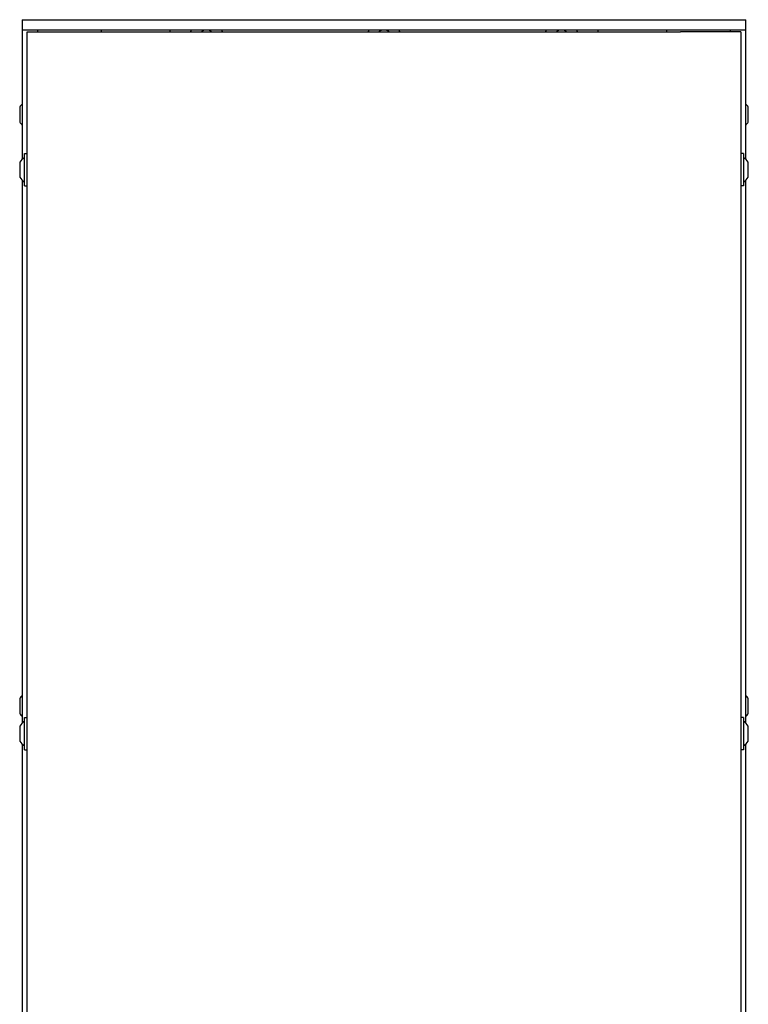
# Model space of a CAD drawing. Extents: x 1107 to 4046, y 937 to 3355.
# Tile 21 of 49: x 2081 to 2293, y 2312 to 2597. Entities that reach past the tile are written whole.
import ezdxf

# ---------------------------------------------------------------- set-up
doc = ezdxf.new("R2010")
doc.units = 0
doc.layers.add('KF_VIDA_L_+_C_REAR', color=7, linetype='CONTINUOUS')

# ---------------------------------------------------------------- blocks, each defined once
blk = doc.blocks.new('KF_VIDA_L_+_C_REAR')
at = {"layer": 'KF_VIDA_L_+_C_REAR'}
for p, q in [((-105, 908), (-86, 908)), ((-105, 908), (-105, 905)), ((-86, 908), (86, 908)), ((86, 908), (105, 908)), ((105, 905), (105, 908)), ((-86, 905), (-105, 905)), ((-105, 905), (-105, 867.54)), ((-103.5, 170.5), (-103.5, 904.5)), ((-103.5, 904.5), (-86, 904.5)), ((-100.5, 905), (-100.5, 904.5)), ((86, 905), (-86, 905)), ((-86, 904.5), (86, 904.5)), ((-82, 904.5), (-82, 905)), ((-62, 904.5), (-62, 905)), ((62, 905), (62, 904.5)), ((82, 905), (82, 904.5)), ((105, 905), (86, 905)), ((103.5, 904.5), (86, 904.5)), ((100.5, 904.5), (100.5, 905)), ((103.5, 904.5), (103.5, 170.5)), ((105, 867.54), (105, 905)), ((-105.7, 882.67), (-105.7, 878.33)), ((105.7, 878.33), (105.7, 882.67)), ((-104.3, 859.8), (-104.3, 869.2)), ((-104.3, 869.2), (-103.5, 869.2)), ((104.3, 869.2), (103.5, 869.2)), ((104.3, 869.2), (104.3, 859.8)), ((-105.7, 866.67), (-105.7, 862.33)), ((105.7, 862.33), (105.7, 866.67)), ((-105, 861.46), (-105, 704.04)), ((-104.3, 859.8), (-103.5, 859.8)), ((104.3, 859.8), (103.5, 859.8)), ((105, 704.04), (105, 861.46)), ((-105.7, 711.17), (-105.7, 706.83)), ((105.7, 706.83), (105.7, 711.17)), ((-104.3, 696.3), (-104.3, 705.7)), ((-104.3, 705.7), (-103.5, 705.7)), ((104.3, 705.7), (103.5, 705.7)), ((104.3, 705.7), (104.3, 696.3)), ((-105.7, 703.17), (-105.7, 698.83)), ((105.7, 698.83), (105.7, 703.17)), ((-105, 697.96), (-105, 540.54)), ((105, 540.54), (105, 697.96)), ((-104.3, 696.3), (-103.5, 696.3)), ((104.3, 696.3), (103.5, 696.3))]:
    blk.add_line(p, q, dxfattribs=at)
for centre, radius, start, end in [((-51.5, 903), 4.85, 155.6461, 161.9843), ((-51.5, 903), 2.1, 107.7528, 134.4153), ((-51.5, 903), 2.1, 45.5847, 72.2472), ((-51.5, 903), 4.85, 18.0157, 24.3539), ((0, 903), 4.85, 155.6461, 161.9843), ((0, 903), 2.1, 107.7528, 134.4153), ((0, 903), 2.1, 45.5847, 72.2472), ((0, 903), 4.85, 18.0157, 24.3539), ((51.5, 903), 4.85, 155.6461, 161.9843), ((51.5, 903), 2.1, 107.7528, 134.4153), ((51.5, 903), 2.1, 45.5847, 72.2472), ((51.5, 903), 4.85, 18.0157, 24.3539), ((-101.79, 880.24), 4.6, 134.1777, 148.1095), ((101.79, 880.24), 4.6, 31.8905, 45.8223), ((-101.79, 880.76), 4.6, 211.8905, 225.8223), ((101.79, 880.76), 4.6, 314.1777, 328.1095), ((-101.79, 864.24), 4.6, 123.005, 148.1095), ((101.79, 864.24), 4.6, 31.8905, 56.995), ((-101.79, 864.76), 4.6, 211.8905, 236.995), ((101.79, 864.76), 4.6, 303.005, 328.1095), ((-101.79, 708.74), 4.6, 134.1777, 148.1095), ((101.79, 708.74), 4.6, 31.8905, 45.8223), ((-101.79, 709.26), 4.6, 211.8905, 225.8223), ((101.79, 709.26), 4.6, 314.1777, 328.1095), ((-101.79, 700.74), 4.6, 123.005, 148.1095), ((101.79, 700.74), 4.6, 31.8905, 56.995), ((-101.79, 701.26), 4.6, 211.8905, 236.995), ((101.79, 701.26), 4.6, 303.005, 328.1095)]:
    blk.add_arc(centre, radius, start, end, dxfattribs=at)

msp = doc.modelspace()

# ---------------------------------------------------------------- block references
at = {"layer": 'KF_VIDA_L_+_C_REAR'}
msp.add_blockref('KF_VIDA_L_+_C_REAR', (2186.98, 1689.21), dxfattribs=at)

doc.saveas('drawing.dxf')
